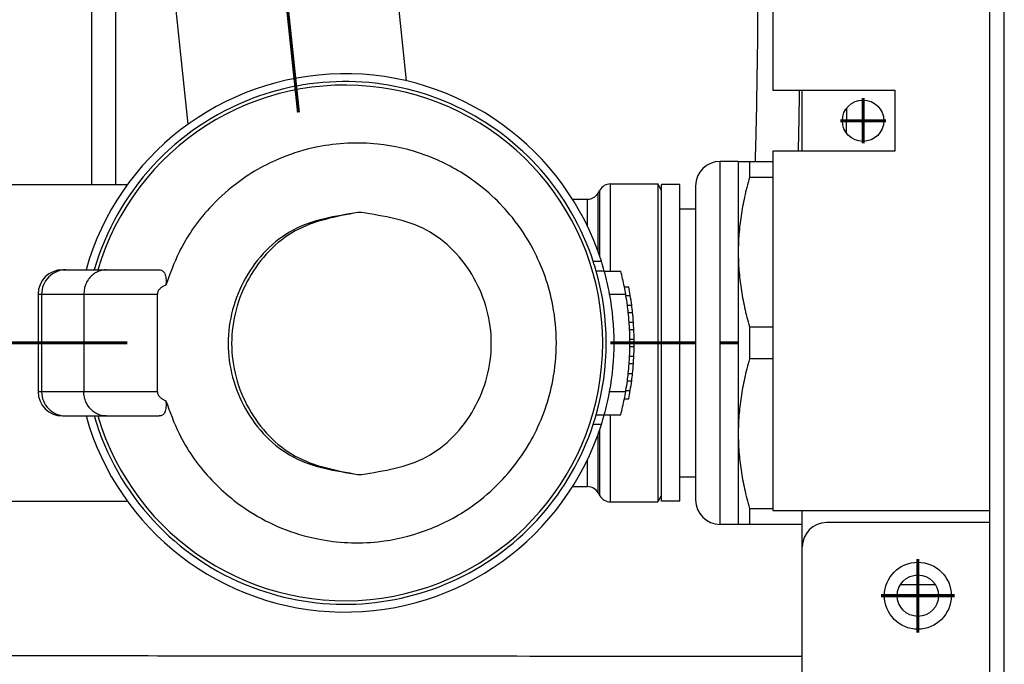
# Model space of a CAD drawing. Header units: inches. Extents: x -7205 to -1528, y -2875 to 5222.
# Tile 46 of 104: x -4837 to -4756, y 242 to 295. Entities that reach past the tile are written whole.
import ezdxf

# ---------------------------------------------------------------- set-up
doc = ezdxf.new("R2010")
doc.units = ezdxf.units.IN
doc.linetypes.add('DOT_CENTER', pattern=[14, 12, -1, 0, -1])
doc.layers.add('1', color=7, linetype='Continuous')

msp = doc.modelspace()

# ---------------------------------------------------------------- linework, layer by layer
at = {"color": 7, "linetype": 'Continuous'}
for p, q in [((-4755.900006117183, 255.5967650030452), (-4755.900006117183, 331.6967650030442)), ((-4755.900006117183, 255.5967650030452), (-4755.900006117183, 331.6967650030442)), ((-4774.900006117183, 318.8967650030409), (-4774.900006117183, 289.3967650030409)), ((-4757.100006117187, 254.8967650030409), (-4757.100006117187, 318.8967650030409)), ((-4804.994399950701, 290.1657419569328), (-4807.025530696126, 309.3916864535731)), ((-4822.920785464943, 286.6171021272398), (-4825.124808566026, 307.479582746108)), ((-4774.900006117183, 289.3967650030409), (-4764.900006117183, 289.3967650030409)), ((-4772.500006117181, 284.3967650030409), (-4772.500006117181, 289.3967650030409)), ((-4764.900006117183, 289.3967650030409), (-4764.900006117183, 284.3967650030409)), ((-4774.900006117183, 284.3967650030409), (-4774.900006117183, 254.8967650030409)), ((-4764.900006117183, 284.3967650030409), (-4774.900006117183, 284.3967650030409)), ((-4777.750006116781, 283.551773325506), (-4779.250006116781, 283.551773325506)), ((-4777.750006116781, 283.551773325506), (-4777.750006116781, 276.101773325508)), ((-4777.750006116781, 283.551773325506), (-4776.826245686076, 283.551773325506)), ((-4776.826245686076, 283.551773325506), (-4776.826245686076, 282.2401770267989)), ((-4776.826245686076, 283.551773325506), (-4774.900006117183, 283.551773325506)), ((-4774.900006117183, 282.2401770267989), (-4776.826245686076, 282.2401770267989)), ((-4838.761330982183, 281.6517733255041), (-4827.922051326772, 281.6517733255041)), ((-4788.250968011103, 281.701773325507), (-4784.367548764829, 281.701773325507)), ((-4784.367548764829, 281.701773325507), (-4784.367548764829, 255.601773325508)), ((-4784.083499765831, 281.2097860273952), (-4784.367548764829, 281.701773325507)), ((-4784.050006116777, 281.0847860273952), (-4784.050006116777, 281.6517733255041)), ((-4782.550006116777, 281.6517733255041), (-4784.050006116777, 281.6517733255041)), ((-4782.550006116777, 279.6517733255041), (-4782.550006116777, 281.6517733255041)), ((-4781.250006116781, 281.551773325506), (-4781.250006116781, 255.7517733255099)), ((-4789.261330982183, 280.951773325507), (-4789.116993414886, 281.201773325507)), ((-4784.050006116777, 268.6517733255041), (-4784.050006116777, 281.0847860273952)), ((-4784.050006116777, 268.6517733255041), (-4784.050006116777, 281.0847860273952)), ((-4791.363915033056, 280.451773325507), (-4790.127356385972, 280.451773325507)), ((-4808.695712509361, 279.3535962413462), (-4808.981832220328, 279.3535962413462)), ((-4782.550006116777, 279.6517733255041), (-4781.250006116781, 279.6517733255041)), ((-4782.550006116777, 268.6517733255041), (-4782.550006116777, 279.6517733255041)), ((-4782.550006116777, 268.6517733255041), (-4782.550006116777, 279.6517733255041)), ((-4777.750006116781, 276.101773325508), (-4777.750006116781, 261.201773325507)), ((-4789.664767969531, 275.3517733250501), (-4788.990091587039, 275.3517733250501)), ((-4833.250006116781, 274.6517733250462), (-4832.972020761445, 274.6517733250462)), ((-4832.972020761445, 274.6517733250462), (-4831.319937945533, 274.6517733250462)), ((-4831.319937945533, 274.6517733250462), (-4830.645753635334, 274.6517733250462)), ((-4830.645753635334, 274.6517733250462), (-4830.347829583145, 274.6517733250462)), ((-4830.347829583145, 274.6517733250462), (-4829.658588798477, 274.6517733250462)), ((-4829.658588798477, 274.6517733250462), (-4825.306550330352, 274.6517733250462)), ((-4788.752118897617, 274.5517733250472), (-4789.4172565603, 274.5517733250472)), ((-4788.752118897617, 274.5517733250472), (-4787.406022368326, 274.5517733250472)), ((-4835.250006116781, 272.6517733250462), (-4835.250006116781, 264.6517733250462)), ((-4831.500006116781, 272.6517733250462), (-4831.500006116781, 264.6517733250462)), ((-4825.460610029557, 264.6517733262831), (-4825.460610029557, 272.6517733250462)), ((-4787.106597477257, 273.251773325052), (-4786.749737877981, 273.251773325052)), ((-4786.977294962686, 272.5517733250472), (-4786.6224048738, 272.5517733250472)), ((-4786.856256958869, 271.751773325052), (-4786.503191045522, 271.751773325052)), ((-4786.783936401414, 271.1517733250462), (-4786.431951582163, 271.1517733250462)), ((-4786.7118399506, 270.3517733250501), (-4786.360926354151, 270.3517733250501)), ((-4786.675875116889, 269.751773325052), (-4786.325493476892, 269.751773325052)), ((-4776.826245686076, 269.9633696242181), (-4774.900006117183, 269.9633696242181)), ((-4776.826245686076, 269.9633696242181), (-4776.826245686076, 267.3401770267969)), ((-4786.651929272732, 268.9517733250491), (-4786.301900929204, 268.9517733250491)), ((-4784.050006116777, 256.218760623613), (-4784.050006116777, 268.6517733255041)), ((-4784.050006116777, 256.218760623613), (-4784.050006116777, 268.6517733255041)), ((-4782.550006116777, 257.6517733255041), (-4782.550006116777, 268.6517733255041)), ((-4782.550006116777, 257.6517733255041), (-4782.550006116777, 268.6517733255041)), ((-4786.651929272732, 268.3517733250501), (-4786.301900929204, 268.3517733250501)), ((-4786.7118399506, 266.9517733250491), (-4786.360926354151, 266.9517733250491)), ((-4786.675875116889, 267.5517733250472), (-4786.325493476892, 267.5517733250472)), ((-4774.900006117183, 267.3401770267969), (-4776.826245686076, 267.3401770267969)), ((-4786.783936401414, 266.1517733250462), (-4786.431951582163, 266.1517733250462)), ((-4786.856256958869, 265.5517733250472), (-4786.503191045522, 265.5517733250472)), ((-4786.977294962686, 264.751773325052), (-4786.6224048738, 264.751773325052)), ((-4787.106597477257, 264.0517733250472), (-4786.749737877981, 264.0517733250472)), ((-4833.250006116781, 262.6517733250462), (-4832.972020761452, 262.6517733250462)), ((-4832.972020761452, 262.6517733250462), (-4831.319937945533, 262.6517733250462)), ((-4831.319937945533, 262.6517733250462), (-4830.645753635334, 262.6517733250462)), ((-4830.645753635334, 262.6517733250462), (-4830.347829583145, 262.6517733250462)), ((-4830.347829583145, 262.6517733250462), (-4829.658588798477, 262.6517733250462)), ((-4829.658588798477, 262.6517733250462), (-4825.306550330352, 262.6517733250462)), ((-4789.419011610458, 262.751773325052), (-4788.752118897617, 262.751773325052)), ((-4788.752118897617, 262.751773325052), (-4787.406022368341, 262.751773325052)), ((-4788.990091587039, 261.9517733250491), (-4789.66299176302, 261.9517733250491)), ((-4777.750006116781, 261.201773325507), (-4777.750006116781, 253.7517733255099)), ((-4808.981832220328, 257.8535962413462), (-4808.695712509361, 257.8535962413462)), ((-4782.550006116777, 257.6517733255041), (-4781.250006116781, 257.6517733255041)), ((-4782.550006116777, 255.6517733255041), (-4782.550006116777, 257.6517733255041)), ((-4791.363915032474, 256.851773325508), (-4790.127356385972, 256.851773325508)), ((-4789.261330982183, 256.351773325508), (-4789.116993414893, 256.101773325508)), ((-4838.761330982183, 255.6517733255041), (-4827.922051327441, 255.6517733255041)), ((-4788.250968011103, 255.601773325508), (-4784.367548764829, 255.601773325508)), ((-4784.083499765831, 256.093760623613), (-4784.367548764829, 255.601773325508)), ((-4784.050006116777, 255.6517733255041), (-4784.050006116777, 256.218760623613)), ((-4782.550006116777, 255.6517733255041), (-4784.050006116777, 255.6517733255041)), ((-4755.900006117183, 210.1967650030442), (-4755.900006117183, 255.5967650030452)), ((-4755.900006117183, 210.1967650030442), (-4755.900006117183, 255.5967650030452)), ((-4755.900006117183, 210.1967650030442), (-4755.900006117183, 255.5967650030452)), ((-4776.826245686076, 255.0633696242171), (-4774.900006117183, 255.0633696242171)), ((-4776.826245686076, 255.0633696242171), (-4776.826245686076, 253.7517733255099)), ((-4774.900006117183, 254.8967650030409), (-4757.100006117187, 254.8967650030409)), ((-4772.500006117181, 251.8967650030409), (-4772.500006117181, 254.8967650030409)), ((-4757.100006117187, 210.1967650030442), (-4757.100006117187, 254.8967650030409)), ((-4777.750006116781, 253.7517733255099), (-4779.250006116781, 253.7517733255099)), ((-4776.826245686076, 253.7517733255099), (-4777.750006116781, 253.7517733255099)), ((-4772.500006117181, 253.7517733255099), (-4776.826245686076, 253.7517733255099)), ((-4757.100006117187, 253.8967650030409), (-4770.500006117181, 253.8967650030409)), ((-4772.500006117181, 240.8967650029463), (-4772.500006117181, 251.8967650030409)), ((-4772.500006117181, 240.8967650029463), (-4772.500006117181, 251.8967650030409)), ((-4761.560819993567, 248.8016093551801), (-4764.439192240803, 248.8016093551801))]:
    msp.add_line(p, q, dxfattribs=at)
at = {"color": 126, "linetype": 'Continuous', "true_color": 0x008060}
for p, q in [((-4830.869546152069, 299.1504067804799), (-4830.869547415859, 281.6517733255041)), ((-4828.905233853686, 299.150459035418), (-4828.905233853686, 281.6517733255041)), ((-4788.250968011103, 274.5517733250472), (-4788.250968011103, 281.701773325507)), ((-4789.26133098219, 276.1511723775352), (-4789.261330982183, 280.951773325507)), ((-4789.116993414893, 275.7383083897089), (-4789.116993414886, 281.201773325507)), ((-4784.083499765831, 281.2097860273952), (-4784.083499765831, 256.093760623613)), ((-4790.127356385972, 278.217233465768), (-4790.127356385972, 280.451773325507)), ((-4835.250006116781, 272.6517733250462), (-4834.969794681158, 272.6517733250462)), ((-4834.969794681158, 272.6517733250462), (-4831.500006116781, 272.6517733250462)), ((-4834.969794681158, 272.6517733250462), (-4834.969794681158, 264.6517733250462)), ((-4831.500006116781, 272.6517733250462), (-4825.460610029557, 272.6517733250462)), ((-4788.315011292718, 272.651773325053), (-4786.994421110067, 272.651773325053)), ((-4835.250006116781, 264.6517733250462), (-4834.969794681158, 264.6517733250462)), ((-4834.969794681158, 264.6517733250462), (-4831.500006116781, 264.6517733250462)), ((-4831.500006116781, 264.6517733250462), (-4825.460610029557, 264.6517733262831)), ((-4788.315011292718, 264.651773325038), (-4786.994421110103, 264.6517733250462)), ((-4788.250968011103, 255.601773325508), (-4788.250968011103, 262.751773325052)), ((-4789.116993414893, 256.101773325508), (-4789.116993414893, 261.5652382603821)), ((-4789.261330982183, 256.351773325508), (-4789.26133098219, 261.1523742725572)), ((-4790.127356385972, 256.851773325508), (-4790.127356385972, 259.0863131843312))]:
    msp.add_line(p, q, dxfattribs=at)
at = {"color": 7, "linetype": 'Continuous'}
for centre, radius in [((-4767.500006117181, 286.8967650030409), 1.700000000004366), ((-4763.000006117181, 247.8967650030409), 2.75), ((-4763.000006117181, 247.8967650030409), 1.700000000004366)]:
    msp.add_circle(centre, radius, dxfattribs=at)
for centre, radius, start, end in [((-4810.050006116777, 268.6517733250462), 22.09999999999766, 17.6479454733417, 164.2468589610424), ((-4810.050006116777, 268.6517733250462), 21.16604917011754, 196.4675842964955, 163.5324157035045), ((-4810.05105930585, 268.652275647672), 21.45889427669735, 18.19194963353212, 110.807918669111), ((-4810.050012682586, 268.6637119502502), 21.44857627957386, 110.8213845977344, 163.7885962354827), ((-4779.250006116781, 281.551773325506), 2, 90, 180), ((-4788.250968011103, 280.701773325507), 1, 90, 149.9999999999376), ((-4790.127356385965, 281.451773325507), 1, 269.9999999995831, 329.9999999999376), ((-4784.300006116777, 281.0847860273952), 0.25, 0, 30.00000000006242), ((-4810.03726736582, 268.6104520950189), 21.4588942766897, 16.07347714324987, 18.30953468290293), ((-4810.050006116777, 268.651773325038), 22.10000000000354, 15.48394390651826, 17.64794547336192), ((-4833.250006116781, 272.6517733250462), 2, 90, 180), ((-4810.050005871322, 268.6548419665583), 21.45889427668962, 344.0327850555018, 15.95017139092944), ((-4810.050006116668, 268.6517733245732), 22.10000000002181, 10.42774877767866, 15.48394390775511), ((-4810.050006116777, 268.6517733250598), 23.39999999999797, 11.33710751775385, 14.60399026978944), ((-4810.050006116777, 268.6517733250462), 22.10000000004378, 349.5722512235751, 10.42774877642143), ((-4810.050006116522, 268.6517733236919), 23.40000000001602, 9.842487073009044, 11.33710752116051), ((-4810.050006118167, 268.6517733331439), 23.40000000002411, 9.594068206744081, 9.84248704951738), ((-4810.050006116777, 268.6517733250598), 23.39999999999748, 7.612846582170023, 9.594068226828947), ((-4810.050006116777, 268.6517733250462), 23.74999999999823, 9.45137541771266, 11.16786908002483), ((-4810.050006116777, 268.6517733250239), 23.75000000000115, 7.50000714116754, 9.451375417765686), ((-4810.050006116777, 268.6517733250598), 23.40000000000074, 6.13304930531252, 7.612846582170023), ((-4810.050006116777, 268.651773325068), 23.74999999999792, 6.042328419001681, 7.500007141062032), ((-4810.050006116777, 268.6517733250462), 23.40000000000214, 4.166184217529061, 6.133049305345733), ((-4810.050006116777, 268.6517733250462), 23.7500000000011, 4.104681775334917, 6.042328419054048), ((-4810.050006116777, 268.6517733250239), 23.39999999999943, 2.694384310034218, 4.166184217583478), ((-4810.050006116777, 268.651773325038), 23.75000000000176, 2.654648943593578, 4.104681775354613), ((-4810.050006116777, 268.6517733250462), 23.39999999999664, 0.7345814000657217, 2.694384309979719), ((-4810.050006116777, 268.651773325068), 23.75000000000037, 0.7237554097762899, 2.65464894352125), ((-4810.050006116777, 268.6517733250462), 23.39999999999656, 359.265418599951, 0.7345814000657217), ((-4810.050006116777, 268.6517733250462), 23.75000000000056, 359.2762445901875, 0.7237554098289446), ((-4810.050006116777, 268.651773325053), 23.39999999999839, 357.3056156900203, 359.2654185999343), ((-4810.050006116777, 268.6517733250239), 23.75000000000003, 357.3453510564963, 359.2762445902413), ((-4810.050006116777, 268.651773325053), 23.40000000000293, 353.8669506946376, 355.8338157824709), ((-4810.050006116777, 268.651773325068), 23.40000000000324, 355.8338157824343, 357.3056156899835), ((-4810.050006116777, 268.651773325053), 23.75000000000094, 353.9576715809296, 355.8953182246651), ((-4810.050006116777, 268.6517733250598), 23.75000000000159, 355.8953182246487, 357.3453510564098), ((-4810.050006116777, 268.6517733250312), 23.39999999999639, 352.3871534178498, 353.8669506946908), ((-4810.050006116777, 268.6517733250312), 23.74999999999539, 352.499992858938, 353.9576715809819), ((-4810.050006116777, 268.651773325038), 23.40000000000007, 350.4059317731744, 352.3871534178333), ((-4810.050006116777, 268.651773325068), 23.7500000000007, 350.5486245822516, 352.4999928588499), ((-4833.250006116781, 264.6517733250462), 2, 180, 270), ((-4810.050006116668, 268.6517733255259), 22.10000000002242, 344.5160560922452, 349.5722512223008), ((-4810.050006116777, 268.651773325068), 23.4000000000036, 348.6628924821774, 350.1575129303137), ((-4810.050006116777, 268.651773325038), 23.39999999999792, 350.1575129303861, 350.4059317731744), ((-4810.050006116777, 268.6517733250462), 23.74999999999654, 348.8321309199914, 350.5486245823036), ((-4810.050006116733, 268.6517733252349), 23.39999999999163, 345.3960097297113, 348.6628924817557), ((-4810.050006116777, 268.6517733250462), 22.09999999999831, 195.7531410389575, 342.3520545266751), ((-4810.050012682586, 268.639834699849), 21.4485762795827, 196.2114037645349, 249.1786154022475), ((-4810.0626771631, 268.6103752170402), 21.45889427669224, 341.922950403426, 344.1562388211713), ((-4810.050006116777, 268.6517733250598), 22.09999999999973, 342.3520545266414, 344.5160560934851), ((-4810.050006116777, 268.6517733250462), 21.45973798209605, 249.1899292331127, 341.807378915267), ((-4790.127356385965, 255.851773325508), 0.9999999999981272, 30.00000000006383, 90.00000000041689), ((-4788.250968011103, 256.601773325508), 1.000000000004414, 209.999999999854, 270), ((-4784.300006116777, 256.218760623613), 0.2499999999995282, 329.9999999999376, 0), ((-4779.250006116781, 255.7517733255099), 2, 180, 270), ((-4770.500006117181, 251.8967650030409), 2, 90, 180)]:
    msp.add_arc(centre, radius, start, end, dxfattribs=at)
at = {"color": 126, "linetype": 'Continuous', "true_color": 0x008060}
for centre, radius, start, end in [((-4832.970908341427, 272.6528869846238), 1.998886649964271, 90.03188623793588, 180.0319217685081), ((-4832.970908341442, 264.6506596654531), 1.998886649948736, 179.9680782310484, 269.9681137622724)]:
    msp.add_arc(centre, radius, start, end, dxfattribs=at)
for points in [[(-4776.34128489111, 283.551773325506), (-4776.293075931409, 285.3792408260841), (-4776.249088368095, 287.2941444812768), (-4776.168834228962, 291.963952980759), (-4776.127781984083, 296.2518630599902)], [(-4772.808335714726, 284.3967650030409), (-4772.788750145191, 285.2596247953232), (-4772.770216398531, 286.129177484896), (-4772.738538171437, 287.7672509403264), (-4772.711158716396, 289.3967650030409)], [(-4768.862213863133, 285.879715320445), (-4768.844875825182, 286.9036643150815), (-4768.828452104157, 287.957534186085)], [(-4779.250006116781, 253.7517733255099), (-4779.250006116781, 254.0600000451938), (-4779.250006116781, 254.3682267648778), (-4779.250006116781, 255.1983407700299), (-4779.250006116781, 256.3536756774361), (-4779.250006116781, 258.8123148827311), (-4779.250006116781, 261.8805827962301), (-4779.250006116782, 265.1697641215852), (-4779.250006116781, 268.6517733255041), (-4779.250006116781, 272.1337825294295), (-4779.250006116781, 275.4229638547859), (-4779.250006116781, 278.491231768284), (-4779.250006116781, 280.9498709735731), (-4779.250006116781, 282.1052058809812), (-4779.250006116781, 282.93531988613), (-4779.250006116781, 283.2435466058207), (-4779.250006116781, 283.551773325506)], [(-4854.85744977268, 242.997255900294), (-4830.727068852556, 242.9762440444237), (-4806.596687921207, 242.9552447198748), (-4789.548346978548, 242.9395550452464), (-4772.500006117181, 242.9237762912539)]]:
    msp.add_spline(points, degree=3, dxfattribs=at)
at = {"color": 7, "linetype": 'Continuous'}
for points in [[(-4824.760935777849, 263.9072773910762), (-4823.679244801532, 261.2099737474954), (-4821.18100897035, 257.591770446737), (-4817.826218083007, 254.7762107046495), (-4815.251959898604, 253.4500320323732), (-4812.279429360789, 252.5556379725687), (-4807.340414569, 252.330559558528), (-4803.447297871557, 253.2365249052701), (-4799.889139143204, 255.0598723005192), (-4797.511675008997, 257.0226473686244), (-4794.608096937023, 260.946149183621), (-4792.98102113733, 265.5744447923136), (-4792.690629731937, 268.653799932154), (-4792.981630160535, 271.7322897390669), (-4794.60786335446, 276.3569572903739), (-4796.305638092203, 278.9369179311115), (-4799.903347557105, 282.253299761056), (-4803.46503407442, 284.0735066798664), (-4807.360888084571, 284.9751555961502), (-4812.291827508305, 284.7454253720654), (-4815.260878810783, 283.8498745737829), (-4819.054660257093, 281.6688086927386), (-4821.185252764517, 279.7071139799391), (-4823.680172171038, 276.0917472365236), (-4824.760935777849, 273.396269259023)], [(-4776.826245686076, 282.2401770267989), (-4777.046838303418, 281.4246980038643), (-4777.2355027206, 280.6308703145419), (-4777.393599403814, 279.8545358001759), (-4777.522085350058, 279.0917566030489), (-4777.621706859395, 278.33875992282), (-4777.692839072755, 277.591862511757), (-4777.735667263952, 276.8474240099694), (-4777.750006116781, 276.101773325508)], [(-4808.981832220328, 279.3535962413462), (-4814.313104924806, 277.9132100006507), (-4818.216025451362, 273.9785962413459), (-4819.644377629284, 268.603596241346), (-4818.216025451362, 263.2285962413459), (-4814.313104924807, 259.2939824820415), (-4808.981832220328, 257.8535962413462)], [(-4808.981832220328, 279.3535962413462), (-4814.146505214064, 277.8430838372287), (-4817.929905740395, 273.9785962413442), (-4819.358257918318, 268.6035962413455), (-4817.929905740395, 263.2285962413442), (-4814.146505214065, 259.3641086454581), (-4808.981832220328, 257.8535962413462)], [(-4808.695712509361, 257.8535962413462), (-4803.364439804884, 259.2939824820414), (-4799.461519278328, 263.2285962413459), (-4798.033167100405, 268.6035962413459), (-4799.461519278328, 273.9785962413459), (-4803.364439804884, 277.9132100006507), (-4808.695712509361, 279.3535962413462)], [(-4777.750006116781, 276.101773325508), (-4777.735667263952, 275.356122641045), (-4777.692839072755, 274.61168413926), (-4777.621706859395, 273.8647867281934), (-4777.522085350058, 273.1117900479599), (-4777.393599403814, 272.3490108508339), (-4777.2355027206, 271.5726763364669), (-4777.046838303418, 270.7788486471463), (-4776.826245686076, 269.9633696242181)], [(-4829.658588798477, 274.6517733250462), (-4829.953951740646, 274.625828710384), (-4830.362731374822, 274.4995556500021), (-4830.626017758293, 274.3531854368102), (-4830.958377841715, 274.0680316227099), (-4831.15126747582, 273.8224964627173), (-4831.359159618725, 273.4185652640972), (-4831.450691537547, 273.1113160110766), (-4831.500006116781, 272.6517733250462)], [(-4825.306550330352, 274.6517733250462), (-4825.155545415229, 274.6298791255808), (-4825.046741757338, 274.5789786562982), (-4824.928419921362, 274.4690834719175), (-4824.851987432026, 274.3427539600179), (-4824.788059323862, 274.1574181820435), (-4824.751887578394, 273.9368401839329), (-4824.742409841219, 273.7185554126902), (-4824.760935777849, 273.396269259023)], [(-4824.760935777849, 273.396269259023), (-4824.887604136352, 273.3405870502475), (-4825.003342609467, 273.27934299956), (-4825.121073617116, 273.2032414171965), (-4825.222050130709, 273.1216855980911), (-4825.309698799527, 273.0308022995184), (-4825.391422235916, 272.9117444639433), (-4825.441351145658, 272.7900054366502), (-4825.460400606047, 272.6662307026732), (-4825.460583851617, 272.6535804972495), (-4825.460610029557, 272.6517733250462)], [(-4776.826245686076, 267.3401770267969), (-4777.046838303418, 266.5246980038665), (-4777.2355027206, 265.7308703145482), (-4777.393599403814, 264.954535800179), (-4777.522085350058, 264.1917566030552), (-4777.621706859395, 263.438759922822), (-4777.692839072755, 262.691862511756), (-4777.735667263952, 261.947424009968), (-4777.750006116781, 261.201773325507)], [(-4829.658588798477, 262.6517733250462), (-4829.953951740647, 262.6777179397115), (-4830.362731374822, 262.8039910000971), (-4830.732569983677, 263.0275427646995), (-4830.958377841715, 263.2355150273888), (-4831.223279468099, 263.5977297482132), (-4831.359159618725, 263.884981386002), (-4831.47597283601, 264.3298491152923), (-4831.500006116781, 264.6517733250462)], [(-4825.460610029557, 264.6517733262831), (-4825.460583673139, 264.6499600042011), (-4825.460399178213, 264.6372667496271), (-4825.436796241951, 264.4981699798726), (-4825.391403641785, 264.3917680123), (-4825.309779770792, 264.2728411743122), (-4825.222239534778, 264.1820332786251), (-4825.121368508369, 264.1005180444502), (-4825.003762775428, 264.0244477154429), (-4824.887836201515, 263.9630715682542), (-4824.760935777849, 263.9072773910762)], [(-4824.760935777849, 263.9072773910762), (-4824.743510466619, 263.6545955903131), (-4824.751830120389, 263.3673109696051), (-4824.788035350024, 263.1462262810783), (-4824.852111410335, 262.9605286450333), (-4824.928562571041, 262.8342803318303), (-4825.046891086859, 262.7244712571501), (-4825.180034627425, 262.6667961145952), (-4825.306550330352, 262.6517733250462)], [(-4777.750006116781, 261.201773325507), (-4777.735667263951, 260.4561226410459), (-4777.692839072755, 259.7116841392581), (-4777.621706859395, 258.9647867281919), (-4777.522085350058, 258.2117900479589), (-4777.393599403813, 257.4490108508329), (-4777.2355027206, 256.6726763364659), (-4777.046838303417, 255.8788486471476), (-4776.826245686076, 255.0633696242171)]]:
    msp.add_spline(points, degree=3, dxfattribs=at)
at = {"layer": '1', "color": 30, "linetype": 'DOT_CENTER', "true_color": 0xff8000, "const_width": 0.25}
for points in [[(-4813.871146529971, 287.5731539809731), (-4816.075169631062, 308.4356345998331)], [(-4767.500006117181, 288.7667650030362), (-4767.500006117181, 285.026765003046)], [(-4765.630006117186, 286.8967650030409), (-4769.370006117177, 286.8967650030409)], [(-4839.016512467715, 268.6517733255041), (-4827.92205132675, 268.6517733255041)], [(-4784.083499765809, 268.6517733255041), (-4788.250968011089, 268.6517733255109)], [(-4784.050006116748, 268.6517733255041), (-4781.250006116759, 268.6517733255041)], [(-4777.750006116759, 268.6517733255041), (-4779.250006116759, 268.6517733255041)], [(-4763.000006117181, 250.9217650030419), (-4763.000006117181, 244.8717650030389)], [(-4759.97500611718, 247.8967650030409), (-4766.025006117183, 247.8967650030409)]]:
    msp.add_lwpolyline(points, dxfattribs=at)

doc.saveas('drawing.dxf')
